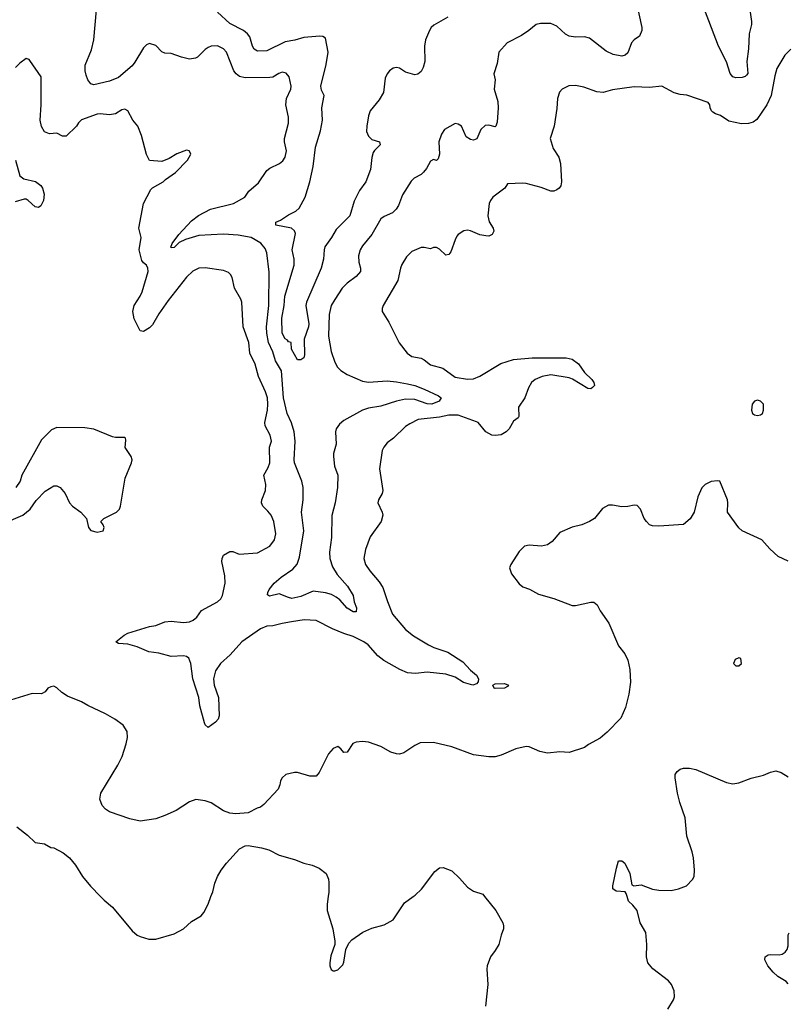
# Model space of a CAD drawing. Header units: inches. Extents: x 1473912 to 1647258, y 640388 to 773423.
# Tile 115 of 256: x 1522569 to 1527550, y 679302 to 685681. Entities that reach past the tile are written whole.
import ezdxf

# ---------------------------------------------------------------- set-up
doc = ezdxf.new("R2010")
doc.units = ezdxf.units.IN
doc.header["$MEASUREMENT"] = 0
doc.layers.add('B5627', color=7, linetype='Continuous')
doc.layers.add('B5628', color=7, linetype='Continuous')

msp = doc.modelspace()

# ---------------------------------------------------------------- linework, layer by layer
at = {"layer": 'B5627', "color": 5}
for points, elevation in [([(1523092.6, 680000), (1523116, 679976), (1523170.5, 679930), (1523298, 679778), (1523330, 679750.7), (1523350, 679740.7), (1523404.7, 679724.7), (1523450, 679723.7), (1523570, 679758.7), (1523629.4, 679790), (1523682.3, 679837.8), (1523744.2, 679875.8), (1523762.6, 679897.4), (1523790, 679950.8), (1523808.4, 680000)], 820), ([(1524567.9, 680000), (1524560.4, 679950), (1524561.6, 679910), (1524599.1, 679790), (1524611.3, 679710), (1524611.1, 679688.9), (1524585.2, 679614.8), (1524578.8, 679570), (1524578.8, 679550), (1524587.1, 679527.1), (1524599.6, 679519.6), (1524610, 679518), (1524630, 679526), (1524662, 679558), (1524670, 679574), (1524683.2, 679656.8), (1524702, 679698), (1524721.6, 679718.4), (1524793.2, 679770), (1524850, 679794), (1524930, 679816.3), (1524989.2, 679850), (1525061.7, 679958.3), (1525119.2, 680000)], 820), ([(1525582, 680000), (1525654.9, 679910), (1525699.1, 679830), (1525704.9, 679810), (1525704.9, 679790), (1525688, 679750), (1525673.4, 679690), (1525650.8, 679650), (1525620.7, 679610), (1525599.1, 679550), (1525596.3, 679530), (1525603, 679430), (1525587.7, 679290)], 820), ([(1526769.6, 679270), (1526805.1, 679330), (1526811.6, 679350), (1526809.6, 679389.6), (1526792.3, 679430), (1526774.1, 679454.2), (1526671, 679531), (1526639.6, 679570), (1526631.2, 679610), (1526632.8, 679690), (1526626.3, 679766.3), (1526589.6, 679830), (1526569.7, 679910), (1526543.1, 679943.1), (1526513.3, 679970), (1526505.4, 680000)], 820), ([(1527550, 679435.3), (1527535.3, 679450), (1527482.1, 679482.1), (1527451.3, 679510), (1527417.8, 679550), (1527398, 679590), (1527400.9, 679610), (1527418.3, 679621.7), (1527434.9, 679625.1), (1527490, 679623.2), (1527510, 679626.9), (1527530, 679638.9), (1527542.4, 679657.6), (1527550, 679681), (1527548.8, 679751.2), (1527555, 679765)], 780)]:
    msp.add_lwpolyline(points, dxfattribs=dict(at, elevation=elevation))
at = {"layer": 'B5628', "color": 5}
for points, elevation in [([(1526561.7, 685810), (1526600.8, 685630), (1526601.5, 685610), (1526585.3, 685574.7), (1526550, 685549.6), (1526533.4, 685530), (1526510, 685466), (1526492.4, 685450), (1526470, 685445), (1526414.4, 685454.4), (1526370, 685476.3), (1526261.8, 685561.8), (1526230, 685569.8), (1526170, 685567.5), (1526130, 685573.8), (1526106.7, 685586.7), (1526050, 685638), (1526010, 685655.3), (1525943.9, 685656.1), (1525916, 685650), (1525868, 685610), (1525821.1, 685578.9), (1525727.7, 685530), (1525674.4, 685470), (1525663.9, 685396.1), (1525640.5, 685330), (1525650.3, 685290), (1525644.7, 685230), (1525666.5, 685150), (1525670.2, 685110.2), (1525662.6, 685017.4), (1525654, 684990), (1525650, 684987.3), (1525610, 684998), (1525584.8, 684995.2), (1525558, 684970), (1525532, 684908), (1525510, 684900.9), (1525490, 684903.7), (1525461.3, 684921.3), (1525430.9, 684990.9), (1525410, 685004.7), (1525390, 685007.8), (1525322, 684970), (1525301.8, 684938.2), (1525285.2, 684890), (1525290.4, 684809.6), (1525281, 684779), (1525270.7, 684769.3), (1525250, 684776), (1525230, 684765.2), (1525204.2, 684715.8), (1525186.3, 684693.7), (1525170, 684678.7), (1525125.1, 684654.9), (1525105.4, 684634.6), (1525050, 684546.6), (1525023.4, 684476.6), (1525007.6, 684452.4), (1524984.4, 684430), (1524930, 684406), (1524910.1, 684389.9), (1524850, 684288.2), (1524790, 684216.2), (1524776.1, 684190), (1524765.2, 684150), (1524767.2, 684110), (1524778.4, 684070), (1524776.4, 684050), (1524750, 684016.2), (1524690, 683973.6), (1524659, 683941), (1524610, 683867.6), (1524588, 683830), (1524582, 683810), (1524574.9, 683770), (1524569.3, 683629.3), (1524586.7, 683530), (1524610, 683462), (1524628.8, 683430), (1524650, 683407.4), (1524690, 683382.8), (1524790, 683339), (1524830, 683331.8), (1524950, 683340.4), (1525010, 683335.4), (1525082.2, 683322.2), (1525130, 683310.2), (1525190, 683287.7), (1525283.6, 683243.6), (1525300.4, 683230), (1525287.2, 683210), (1525238.8, 683190), (1525210, 683191.2), (1525130, 683219.6), (1525070, 683221.8), (1525010.1, 683209.9), (1524910, 683175.9), (1524830, 683164.7), (1524790.3, 683150), (1524670, 683083.5), (1524640.3, 683059.7), (1524620.6, 683030), (1524616.3, 683010), (1524619.8, 682930), (1524602.5, 682870), (1524601.7, 682850), (1524608, 682788), (1524630.2, 682730), (1524628.1, 682650), (1524612.9, 682550), (1524591, 682469), (1524590, 682326), (1524577.2, 682230), (1524578, 682190), (1524595.4, 682135.4), (1524625.3, 682085.3), (1524694, 682010), (1524730, 681950.7), (1524737, 681910), (1524750.4, 681869.6), (1524750, 681844), (1524730, 681845.1), (1524690, 681868.3), (1524642.6, 681922.6), (1524620.4, 681940.4), (1524590, 681956.3), (1524550, 681966.6), (1524470, 681978), (1524390, 681944), (1524331.8, 681931.8), (1524310, 681936.2), (1524250, 681960.7), (1524186.6, 681946.6), (1524175.3, 681955.3), (1524176, 681970), (1524185.1, 681990), (1524218, 682030), (1524262.6, 682070), (1524339.1, 682120.9), (1524367, 682152.9), (1524382.3, 682197.7), (1524410.9, 682370), (1524396, 682490), (1524405.9, 682570), (1524405.6, 682650), (1524397.2, 682690), (1524350.3, 682810), (1524347.7, 682830), (1524354.8, 682950), (1524348.3, 683010), (1524330, 683068.5), (1524302.4, 683130), (1524277.8, 683230), (1524265.1, 683405.1), (1524227.2, 683470), (1524210, 683528.2), (1524181.6, 683590), (1524170.8, 683650), (1524168.2, 683690), (1524182.7, 683830), (1524185.5, 684045.5), (1524169.8, 684169.8), (1524159.4, 684199.4), (1524132.5, 684232.5), (1524069.1, 684269.1), (1523985.4, 684285.4), (1523890, 684291.5), (1523730, 684282.6), (1523643.1, 684256.9), (1523603.1, 684236.9), (1523570, 684204.7), (1523550, 684202.7), (1523547.6, 684207.6), (1523556, 684230), (1523599, 684290), (1523681.6, 684378.4), (1523728, 684412), (1523805.9, 684454.1), (1523954.5, 684490), (1524027.3, 684530), (1524054, 684570), (1524116.6, 684623.4), (1524170, 684704.4), (1524190, 684719.5), (1524252, 684748), (1524273, 684767), (1524289.6, 684790), (1524297.4, 684830), (1524284.2, 684890), (1524284.8, 684910), (1524309.7, 685010), (1524309.7, 685050), (1524293.3, 685130), (1524298.4, 685170), (1524325.6, 685230), (1524327.6, 685250), (1524315.6, 685310), (1524294.9, 685334.9), (1524270, 685339.7), (1524248.4, 685331.6), (1524210, 685307.6), (1524190, 685305.1), (1524030, 685304.2), (1523993.2, 685313.2), (1523970.7, 685330), (1523957, 685350), (1523909.8, 685469.8), (1523890, 685492.4), (1523850, 685511.1), (1523810, 685509.7), (1523790, 685501.1), (1523770, 685487.1), (1523721.4, 685438.6), (1523708.5, 685431.5), (1523670, 685425.4), (1523617, 685437), (1523550, 685461.6), (1523510, 685462.9), (1523490, 685472), (1523450, 685513.6), (1523410, 685525.6), (1523390, 685518.4), (1523370, 685498.4), (1523315.4, 685404.6), (1523297.6, 685382.4), (1523210, 685307), (1523150, 685281.5), (1523050, 685259.7), (1523030, 685265.1), (1523011.1, 685291.1), (1523000.4, 685320.4), (1522992.8, 685350), (1522993.9, 685386.1), (1523033.8, 685486.2), (1523049, 685550), (1523065.4, 685745.4)], 760), ([(1527302.3, 685730), (1527311, 685670), (1527310.9, 685649.1), (1527295.9, 685590), (1527291.7, 685491.7), (1527280.5, 685410), (1527288, 685332), (1527279.3, 685320.7), (1527270, 685312.4), (1527250, 685305.4), (1527210, 685304.4), (1527190, 685311.3), (1527172.7, 685332.7), (1527148.7, 685408.7), (1527098.4, 685510), (1527006.3, 685746.3)], 760), ([(1525342.5, 685697.5), (1525253.7, 685646.3), (1525236, 685630), (1525224, 685610), (1525198.3, 685550), (1525192.7, 685510), (1525194, 685410), (1525183.1, 685370), (1525170, 685344.5), (1525150, 685327.3), (1525130, 685324.5), (1525070, 685341.3), (1525030, 685365.6), (1525010, 685371.2), (1524990, 685367.3), (1524965.5, 685350), (1524950, 685329.3), (1524938, 685302), (1524927.2, 685210), (1524899.4, 685160.6), (1524841.1, 685090), (1524830, 685057.2), (1524817.8, 684990), (1524817, 684957), (1524830, 684926), (1524850, 684904.2), (1524900.7, 684890), (1524903.8, 684870), (1524867.5, 684832.5), (1524860.4, 684819.6), (1524851.3, 684788.7), (1524841.7, 684710), (1524811.8, 684630), (1524770, 684574.5), (1524748.3, 684531.7), (1524735.8, 684504.2), (1524707.4, 684410), (1524619.2, 684320.8), (1524590.1, 684269.9), (1524547, 684210), (1524540.9, 684190), (1524537.5, 684130), (1524522.9, 684070), (1524426.9, 683850), (1524422.8, 683830), (1524442.2, 683710), (1524440.7, 683690), (1524412, 683610), (1524414.4, 683510), (1524410.4, 683489.6), (1524390, 683478), (1524370, 683478), (1524330, 683546), (1524328.9, 683588.9), (1524310, 683593.2), (1524303.5, 683603.5), (1524290, 683612.3), (1524269, 683650), (1524267.2, 683747.2), (1524282.4, 683830), (1524287.7, 683890), (1524346.9, 684090), (1524347.3, 684130), (1524334.7, 684190), (1524355.6, 684295.6), (1524350, 684313), (1524330, 684329.8), (1524229.2, 684350), (1524228.7, 684370), (1524258.3, 684381.7), (1524310, 684415.8), (1524359.2, 684440.8), (1524380.2, 684459.8), (1524418.6, 684530), (1524449.2, 684630), (1524469.9, 684730), (1524485.4, 684854.6), (1524519.1, 684960.9), (1524530.5, 685030), (1524527.1, 685110), (1524541.1, 685190), (1524524.3, 685224.3), (1524520.2, 685250), (1524555.8, 685390), (1524568.1, 685470), (1524550, 685560.9), (1524532.3, 685572.3), (1524513.7, 685573.7), (1524410, 685565.4), (1524352.7, 685547.3), (1524290, 685536.8), (1524170, 685479), (1524110, 685476.4), (1524088.6, 685490), (1524078.2, 685510), (1524060.2, 685570), (1524045.3, 685590), (1524019.2, 685610), (1523930, 685656.3), (1523850, 685729.8)], 740), ([(1527566, 685490), (1527528.3, 685451.7), (1527476.1, 685363.9), (1527462, 685318), (1527438.7, 685190), (1527410.3, 685130), (1527345.9, 685034.1), (1527322.2, 685017.8), (1527291.8, 685008.2), (1527246.1, 685006.1), (1527164.1, 685024.1), (1527110, 685060.4), (1527077.2, 685070), (1527061, 685081), (1527052, 685090), (1527042.7, 685110), (1527041.2, 685130), (1527030, 685144), (1526891.5, 685191.5), (1526850, 685196.2), (1526810, 685207), (1526730, 685249.4), (1526650, 685240.7), (1526550, 685246.6), (1526410, 685226), (1526350, 685209.3), (1526310, 685212.7), (1526223.9, 685243.9), (1526170, 685254), (1526128.4, 685251.6), (1526084.7, 685230), (1526068, 685212), (1526053.4, 685170), (1526050, 685106), (1526032.4, 684990), (1526006.7, 684910), (1526026.1, 684846.1), (1526063.1, 684790), (1526074, 684750), (1526080.7, 684630), (1526074.7, 684605.3), (1526064.7, 684590), (1526050, 684577.4), (1526030.8, 684569.2), (1526010, 684568.9), (1525947.3, 684592.7), (1525850, 684618.7), (1525830, 684621.6), (1525730, 684617), (1525711.7, 684590), (1525635.4, 684530), (1525619, 684510), (1525610.4, 684490), (1525602.6, 684410), (1525611.7, 684371.7), (1525636.3, 684330), (1525640.7, 684310), (1525630.4, 684289.6), (1525610, 684279.3), (1525590, 684279.5), (1525550, 684287.8), (1525490, 684313.6), (1525470, 684317.6), (1525447.5, 684312.5), (1525410.3, 684289.7), (1525402.4, 684277.6), (1525390, 684255.1), (1525362.2, 684177.8), (1525350, 684159.6), (1525330, 684155.6), (1525290, 684194.7), (1525270, 684204.2), (1525250, 684205.1), (1525230, 684197), (1525190, 684205.1), (1525170, 684204.2), (1525110, 684178.7), (1525075.2, 684144.7), (1525045.4, 684094.6), (1525035.8, 684070), (1525018.9, 683990), (1524924, 683830), (1524917.3, 683810), (1524918.8, 683790), (1524962, 683722), (1525027.7, 683587.7), (1525079.9, 683519.9), (1525110, 683498), (1525170, 683488.5), (1525190, 683477.6), (1525230, 683443.7), (1525310, 683422.6), (1525390, 683365.4), (1525470, 683351.1), (1525510, 683353.2), (1525550, 683370.2), (1525687.7, 683452.3), (1525770, 683479.4), (1525889.9, 683490.1), (1526110, 683489.3), (1526150, 683480.7), (1526190, 683451.5), (1526230, 683395.3), (1526277, 683350), (1526290.4, 683330), (1526293.4, 683310), (1526281.8, 683298.2), (1526270, 683289.8), (1526250, 683290.8), (1526151.8, 683351.8), (1526130, 683360.7), (1526010, 683379.9), (1525955.5, 683370), (1525908.4, 683350), (1525884.9, 683330), (1525865.4, 683294.6), (1525842.6, 683230), (1525801.7, 683170), (1525804, 683110), (1525798.8, 683101.2), (1525770, 683079), (1525741.6, 683030), (1525721.3, 683010), (1525690, 682992.2), (1525650, 682987.2), (1525629.2, 682990), (1525589.5, 683010), (1525539.6, 683070), (1525530, 683076), (1525410, 683118.8), (1525350, 683119.1), (1525290, 683106.5), (1525151.3, 683090), (1525096.7, 683063.3), (1525070, 683045.6), (1524990.5, 682970), (1524950, 682939.5), (1524927.8, 682912.2), (1524917.6, 682890), (1524901.5, 682770), (1524923.1, 682630), (1524917.1, 682610), (1524893.4, 682570), (1524890.6, 682550), (1524917.1, 682490), (1524921.6, 682470), (1524910.4, 682430), (1524840.7, 682330), (1524810, 682248.7), (1524799.5, 682190), (1524810.4, 682150), (1524837, 682110), (1524898.6, 682038.6), (1524923, 682003), (1524951.4, 681911.4), (1524984.9, 681830), (1525069.4, 681730), (1525120.2, 681690), (1525218.8, 681630), (1525253.5, 681613.5), (1525342.9, 681582.9), (1525441.2, 681521.2), (1525490, 681465.7), (1525530, 681433.8), (1525542.4, 681410), (1525539.2, 681390), (1525530, 681377.7), (1525505.2, 681370), (1525445.6, 681385.6), (1525390, 681421.1), (1525330, 681440.7), (1525210, 681452.7), (1525134.5, 681445.5), (1525082.7, 681450), (1525032.3, 681470), (1524928.7, 681530), (1524890, 681559.8), (1524828.1, 681630), (1524799.8, 681650), (1524730, 681684.9), (1524670, 681703.9), (1524595, 681735), (1524490, 681788.7), (1524412.1, 681792.1), (1524330, 681780.7), (1524270.2, 681769.9), (1524210, 681752.8), (1524170, 681751.2), (1524130, 681733.3), (1524007.9, 681650), (1523933.8, 681566.2), (1523870, 681509.7), (1523838.1, 681461.9), (1523825.4, 681410), (1523829.4, 681370), (1523856.5, 681290), (1523861.5, 681170), (1523854.9, 681150), (1523837, 681130), (1523790, 681096), (1523771.4, 681111.4), (1523766.1, 681126.1), (1523736, 681236), (1523728.8, 681290), (1523690.4, 681410.4), (1523678.4, 681510), (1523664.2, 681544.2), (1523650, 681555), (1523630, 681558.8), (1523550, 681554.7), (1523470, 681577.2), (1523405.5, 681585.5), (1523330, 681617.8), (1523270, 681635.1), (1523210, 681639.6), (1523192.7, 681650), (1523246.1, 681693.8), (1523270, 681706.7), (1523410, 681748.7), (1523450, 681754.9), (1523510, 681780.3), (1523550, 681783.6), (1523630, 681774.7), (1523670, 681780.7), (1523694, 681790), (1523716.9, 681810), (1523747.4, 681852.6), (1523850, 681909), (1523871.2, 681928.8), (1523883.9, 681950), (1523901.4, 682030), (1523897.9, 682077.9), (1523879.5, 682170), (1523881.2, 682190), (1523889.5, 682210.5), (1523930, 682234.8), (1523950, 682234.8), (1523990, 682217.3), (1524110, 682227.7), (1524189.6, 682270.4), (1524220.9, 682310), (1524229.5, 682350), (1524215.6, 682430), (1524197.6, 682470), (1524177.3, 682497.4), (1524143.6, 682530), (1524135.1, 682550), (1524137.4, 682570), (1524162.3, 682630), (1524163.5, 682670), (1524151.2, 682730), (1524179.9, 682780.1), (1524189.1, 682810), (1524188.4, 682911.6), (1524199.7, 682950), (1524192.1, 682990), (1524159.2, 683050), (1524156.8, 683070), (1524174.3, 683150), (1524177.7, 683190), (1524174.7, 683230), (1524162.6, 683270), (1524116.8, 683370), (1524094.2, 683450), (1524061, 683521), (1524054.6, 683590), (1524017.4, 683690), (1524007.3, 683850), (1524001.1, 683870), (1523960.5, 683940.5), (1523945.4, 684010), (1523935.1, 684030), (1523922.2, 684042.2), (1523890, 684056), (1523770, 684074), (1523730, 684071.3), (1523690, 684051.6), (1523650, 684011.6), (1523530, 683860.5), (1523470, 683775.1), (1523430, 683704.5), (1523410, 683684.5), (1523370, 683660.7), (1523350, 683665.1), (1523310, 683743.1), (1523300.9, 683790), (1523309.9, 683830.1), (1523349, 683890), (1523362, 683918), (1523400.7, 684050), (1523399.5, 684070), (1523389.7, 684089.6), (1523370, 684104.5), (1523360, 684120), (1523343, 684190), (1523356.2, 684270), (1523340.7, 684330), (1523372, 684490), (1523419.3, 684580.7), (1523429.4, 684590.6), (1523499, 684630), (1523514.5, 684645.5), (1523579, 684690), (1523655.3, 684770), (1523678, 684810), (1523676.4, 684816.4), (1523666, 684830), (1523650, 684835.3), (1523588.1, 684811.9), (1523538, 684782), (1523490, 684762), (1523410, 684768.7), (1523390, 684808), (1523358, 684930), (1523334.5, 684990), (1523302.9, 685030), (1523270, 685089.4), (1523250, 685100.5), (1523230, 685096.3), (1523190, 685071.3), (1523150, 685064.2), (1523090, 685071.3), (1523070, 685069.6), (1522970, 685032.6), (1522950, 685012.7), (1522936.3, 684990), (1522870, 684925.6), (1522845.1, 684925.1), (1522810, 684945.2), (1522762, 684942), (1522730, 684954), (1522710, 684988), (1522701.6, 685030), (1522708.2, 685130), (1522708.7, 685310), (1522635.5, 685415.5), (1522630, 685422), (1522610, 685428.7), (1522570, 685399), (1522541, 685370)], 780), ([(1522541.3, 684770), (1522569.1, 684670), (1522596.3, 684650), (1522672, 684632), (1522706.4, 684606.4), (1522715.6, 684590), (1522726.4, 684550), (1522722.8, 684510), (1522706.1, 684473.9), (1522690, 684464.7), (1522670, 684468.6), (1522623.5, 684510), (1522610, 684517.2), (1522597.5, 684517.5), (1522539.4, 684500.6)], 780), ([(1522463.1, 682416.9), (1522590, 682470.4), (1522636, 682510), (1522675.1, 682564.9), (1522733.6, 682626.4), (1522790, 682661), (1522810, 682661), (1522830.4, 682650.4), (1522862.8, 682610), (1522890.5, 682550.5), (1522911, 682530), (1522966, 682490), (1523001, 682450), (1523014, 682390), (1523030, 682370.8), (1523070, 682360.4), (1523110, 682368.4), (1523117, 682390), (1523110, 682408.7), (1523094, 682430), (1523113.2, 682450), (1523196.2, 682490), (1523214.7, 682510), (1523222, 682530), (1523251.3, 682710), (1523293.6, 682810), (1523296.9, 682830), (1523291.6, 682850), (1523252.3, 682910), (1523257.2, 682957.2), (1523255.3, 682970), (1523250, 682974), (1523190, 682974), (1523170, 682978.4), (1523050, 683027.6), (1522990, 683036.2), (1522810, 683039.3), (1522775.9, 683024.1), (1522710, 682959), (1522582.8, 682730), (1522571.3, 682690), (1522544.7, 682650)], 820), ([(1527550, 682172.3), (1527483.9, 682203.9), (1527430, 682253.2), (1527379, 682310), (1527250, 682369.2), (1527230, 682389), (1527155.3, 682490), (1527159, 682550), (1527155.3, 682570), (1527106, 682690), (1527090, 682694), (1527050, 682688.7), (1527010, 682668.7), (1526990, 682648.7), (1526964, 682590), (1526938.8, 682490), (1526912.8, 682447.2), (1526870, 682409.3), (1526710, 682399.3), (1526670, 682401.2), (1526650, 682409), (1526630, 682429), (1526616, 682450), (1526592.7, 682510), (1526570, 682533.2), (1526550, 682536), (1526510, 682526), (1526470, 682525.2), (1526410, 682536), (1526385.2, 682534.8), (1526345.8, 682514.2), (1526294.8, 682450), (1526261, 682430), (1526212.1, 682407.9), (1526150, 682393.6), (1526070, 682359.3), (1526019, 682301), (1525990, 682279.3), (1525950, 682269.6), (1525870, 682276.2), (1525841, 682270), (1525805.1, 682234.9), (1525750.8, 682150), (1525742.8, 682130), (1525756.3, 682090), (1525805.1, 682025.1), (1525830, 682007.3), (1525872.1, 681992.1), (1525930, 681958), (1526030, 681930.4), (1526150, 681885.5), (1526170, 681884.9), (1526270, 681907.3), (1526290, 681906), (1526310.4, 681890.4), (1526330.5, 681850.5), (1526387.7, 681770), (1526450, 681624.7), (1526490, 681572), (1526510, 681532), (1526522.4, 681470), (1526528.2, 681388.2), (1526516.5, 681310), (1526495.6, 681224.4), (1526463.8, 681156.2), (1526374.9, 681065.1), (1526330, 681026), (1526254.9, 680985.1), (1526230, 680966), (1526130, 680934), (1526070, 680936.9), (1525990, 680929.6), (1525939.1, 680939.1), (1525870, 680969.6), (1525850, 680972.8), (1525783.1, 680956.9), (1525690, 680916.2), (1525650, 680904.2), (1525610, 680904.2), (1525510, 680917.4), (1525369.7, 680969.7), (1525250, 680997.7), (1525164.7, 680995.3), (1525130, 680979.3), (1525058, 680930), (1525030, 680922.9), (1525010, 680923.6), (1524974.9, 680934.9), (1524910, 680971.6), (1524830, 680999.6), (1524790, 681003.7), (1524750, 680999.3), (1524728.3, 680991.7), (1524690, 680936), (1524670, 680933.2), (1524650, 680957.2), (1524630, 680972.7), (1524600.7, 680959.3), (1524570, 680925.2), (1524510, 680804), (1524490, 680779.3), (1524450, 680779.6), (1524370, 680802.7), (1524350, 680804.4), (1524294, 680790), (1524270.5, 680770), (1524259.3, 680750), (1524255.5, 680724.5), (1524243.5, 680696.5), (1524150, 680595.3), (1524130, 680579), (1524107.7, 680572.3), (1524050, 680541.2), (1523970, 680536), (1523930, 680540.9), (1523890, 680556), (1523810, 680607), (1523770, 680620.9), (1523710, 680629.5), (1523670, 680614.5), (1523582.3, 680557.7), (1523510, 680524.5), (1523450, 680503.7), (1523350, 680487.3), (1523282.7, 680502.7), (1523150, 680549.4), (1523124.9, 680564.9), (1523102.7, 680590), (1523087, 680630), (1523095.1, 680670), (1523204, 680850), (1523232.6, 680907.4), (1523259.7, 680990), (1523267.8, 681030), (1523264.7, 681070), (1523238.4, 681110), (1523185.1, 681150), (1523123.8, 681183.8), (1523010, 681236.8), (1522970, 681260.9), (1522878, 681298), (1522842, 681322), (1522810, 681351.8), (1522790, 681362), (1522770, 681359.5), (1522751, 681350), (1522733.4, 681326.6), (1522710, 681313.2), (1522650, 681315.6), (1522510, 681271.3)], 820), ([(1526505.4, 680000), (1526500.1, 680020.1), (1526493.2, 680030), (1526433.8, 680033.8), (1526412.7, 680050), (1526412.7, 680070), (1526435.5, 680184.5), (1526450, 680232), (1526470, 680231.3), (1526490, 680216), (1526523, 680150), (1526536.3, 680076.3), (1526548.6, 680068.6), (1526596.2, 680076.2), (1526670, 680047.6), (1526710, 680040.9), (1526790, 680038), (1526839, 680050), (1526889.2, 680070), (1526930, 680111), (1526939.5, 680130), (1526942.9, 680170), (1526934.7, 680250), (1526926, 680290), (1526891.5, 680390), (1526882, 680510), (1526846.3, 680610), (1526832, 680670), (1526816, 680770), (1526817.2, 680790), (1526829.5, 680810.5), (1526850, 680826), (1526870, 680830.8), (1526910, 680830.8), (1526950, 680824), (1527150, 680738.8), (1527190, 680730.8), (1527230, 680737.3), (1527310, 680767.7), (1527390, 680787.3), (1527434.2, 680805.8), (1527470, 680813.4), (1527504.1, 680804.1), (1527550, 680774.8)], 820), ([(1522550, 680450.7), (1522618.4, 680398.4), (1522670, 680351), (1522730, 680341), (1522770, 680318), (1522790, 680316), (1522850, 680284), (1522890.7, 680250), (1522930, 680202.8), (1522975.5, 680130), (1523027.1, 680067.1), (1523092.6, 680000)], 820), ([(1523808.4, 680000), (1523819.7, 680030), (1523833.3, 680086.7), (1523849.6, 680130), (1523875.1, 680170), (1523910, 680216), (1523994, 680310), (1524030, 680327.7), (1524050, 680330.7), (1524136.3, 680316.3), (1524183.5, 680303.5), (1524250, 680267.3), (1524350, 680238.8), (1524410, 680216), (1524463.5, 680203.5), (1524510, 680182.8), (1524554, 680150), (1524570, 680112), (1524572.7, 680090), (1524572.1, 680027.9), (1524567.9, 680000)], 820), ([(1525119.2, 680000), (1525131.3, 680008.7), (1525173.1, 680046.9), (1525258.4, 680161.6), (1525290, 680186.4), (1525312.1, 680187.9), (1525370, 680166.4), (1525419.4, 680119.4), (1525470, 680060.5), (1525510, 680035.5), (1525570, 680014.8), (1525582, 680000)], 820)]:
    msp.add_lwpolyline(points, dxfattribs=dict(at, elevation=elevation))
for points, elevation in [([(1527350, 683215.3), (1527330, 683208.7), (1527316, 683190), (1527311, 683150), (1527318, 683130), (1527330, 683121), (1527350, 683116), (1527370, 683121), (1527382, 683130), (1527389, 683150), (1527388.7, 683190), (1527370, 683208.7)], 820), ([(1527230, 681546), (1527205.4, 681534.6), (1527194, 681510), (1527210, 681494), (1527230, 681494), (1527246, 681510), (1527242, 681542)], 840), ([(1525650, 681347.8), (1525644.2, 681350), (1525635.1, 681370), (1525650, 681378.2), (1525710, 681379.5), (1525735.5, 681370), (1525730, 681361.2), (1525710, 681349.8)], 780)]:
    msp.add_lwpolyline(points, close=True, dxfattribs=dict(at, elevation=elevation))

doc.saveas('drawing.dxf')
